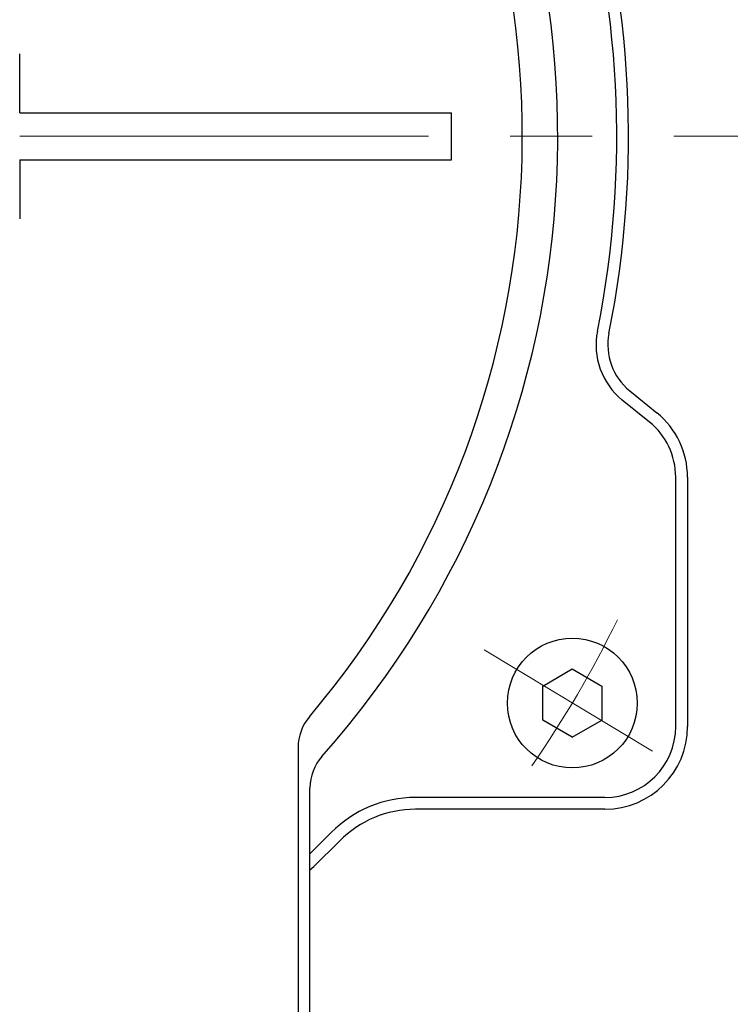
# Model space of a CAD drawing. Header units: millimetres. Extents: x 0 to 1300, y 0 to 891.
# Tile 71 of 127: x 197 to 227, y 548 to 590. Entities that reach past the tile are written whole.
import ezdxf

# ---------------------------------------------------------------- set-up
doc = ezdxf.new("R2010")
doc.units = ezdxf.units.MM
doc.header["$LTSCALE"] = 0.545669
doc.linetypes.add('CENTER', pattern=[50.8, 31.75, -6.35, 6.35, -6.35])
doc.layers.add('NoLayerName_001', color=7, linetype='Continuous')
doc.styles.get("Standard").update_dxf_attribs({"font": 'txt', "bigfont": 'extfont2'})
doc.dimstyles.get("Standard").update_dxf_attribs({"dimtxt": 2.5, "dimasz": 2.5, "dimexe": 1, "dimexo": 1, "dimtad": 1, "dimdec": 3, "dimzin": 0, "dimdsep": 46, "dimtxsty": 'Standard', "dimcen": 2.5, "dimadec": 3, "dimazin": 0, "dimtfac": 0.75, "dimtdec": 3, "dimtmove": 0, "dimatfit": 3, "dimfxl": 1, "dimarcsym": 0})

# ---------------------------------------------------------------- blocks, each defined once
blk = doc.blocks.new('_OPEN30')
at = {"color": 0, "linetype": 'ByBlock', "lineweight": -2}
for p, q in [((-1, 0.267949), (0, 0)), ((0, 0), (-1, -0.267949)), ((0, 0), (-1, 0))]:
    blk.add_line(p, q, dxfattribs=at)
blk = doc.blocks.new('*D45')
at = {"layer": 'Defpoints', "color": 0}
for p in [(280, 585), (286.96, 585), (200.65, 526.05)]:
    blk.add_point(p, dxfattribs=at)
at = {"layer": 'NoLayerName_001', "color": 0, "linetype": 'Continuous', "lineweight": 13}
for p, q in [((283, 585), (289.96, 585)), ((286.96, 530.55), (286.96, 580.5)), ((203.65, 526.05), (289.96, 526.05))]:
    blk.add_line(p, q, dxfattribs=at)
at = {"layer": 'NoLayerName_001', "color": 0, "lineweight": 13, "xscale": 4.5, "yscale": 4.5, "zscale": 4.5}
for p, rotation in [((286.96, 585), 90), ((286.96, 526.05), 270)]:
    blk.add_blockref('_OPEN30', p, dxfattribs=dict(at, rotation=rotation))
at = {"layer": 'NoLayerName_001', "color": 0, "lineweight": 13, "insert": (277.739, 555.525), "char_height": 10.5, "attachment_point": 5, "rotation": 90}
blk.add_mtext('\\W0.8000;５９', dxfattribs=at)

msp = doc.modelspace()

# ---------------------------------------------------------------- linework, layer by layer
at = {"layer": 'NoLayerName_001', "color": 7, "linetype": 'Continuous', "lineweight": 25}
for p, q in [((196.7, 586), (196.7, 588.5)), ((196.7, 586), (196.7, 588.4999)), ((196.7, 586), (215, 586)), ((215, 584), (215, 586)), ((196.7, 584), (196.7, 581.5)), ((196.7, 584), (215, 584)), ((196.7, 584), (196.7, 581.5)), ((222.5513, 574.2198), (223.7015, 573.2892)), ((223.387, 572.9005), (222.2368, 573.8311)), ((224.5, 560), (224.5, 570.5683)), ((225, 570.5683), (225, 560)), ((218.8684, 561.72), (220.1184, 562.4417)), ((220.1184, 562.4417), (221.3684, 561.72)), ((218.8684, 560.2766), (218.8684, 561.72)), ((221.3684, 561.72), (221.3684, 560.2766)), ((220.1184, 559.555), (218.8684, 560.2766)), ((220.1184, 559.555), (221.3684, 560.2766)), ((208.5, 559.1205), (208.5, 543)), ((209, 543.5), (209, 557.4092)), ((221.5, 557), (213.4664, 557)), ((221.5, 556.5), (213.4664, 556.5)), ((209.9062, 555.5106), (209, 554.6191))]:
    msp.add_line(p, q, dxfattribs=at)
at = {"layer": 'NoLayerName_001', "color": 4, "linetype": 'CENTER', "lineweight": 13}
for p, q in [((196.7, 585), (280, 585)), ((216.3778, 563.2459), (223.5142, 558.9579))]:
    msp.add_line(p, q, dxfattribs=at)
at = {"layer": 'NoLayerName_001', "color": 7, "linetype": 'Continuous', "lineweight": 25}
msp.add_circle((220.1184, 560.9983), 2.75, dxfattribs=at)
for centre, radius, start, end in [((180, 585), 39.5, 318.33013, 270), ((180, 585), 38, 319.68509, 270.71622), ((180, 585), 42.5, 348.67521, 45.40206), ((180, 585), 42, 348.67521, 45.40206), ((224.1238, 576.1633), 3, 168.67521, 231.02383), ((224.1238, 576.1633), 2.5, 168.67521, 231.02383), ((221.5, 570.5683), 3.5, 0, 51.02383), ((221.5, 570.5683), 3, 0, 51.02383), ((210.5, 559.1205), 2, 139.68509, 180), ((221.5, 560), 3.5, 270, 0), ((221.5, 560), 3, 270, 0), ((211, 557.4092), 2, 138.33013, 180), ((213.4664, 552), 5, 90, 135.40206), ((213.4664, 552), 4.5, 90, 135.40206), ((180, 585), 42.5, 313.02778, 315.40206)]:
    msp.add_arc(centre, radius, start, end, dxfattribs=at)
at = {"layer": 'NoLayerName_001', "color": 4, "linetype": 'CENTER', "lineweight": 13}
msp.add_arc((180, 585), 46.75, 325.22877, 334.03089, dxfattribs=at)

# ---------------------------------------------------------------- dimensions: what is measured, and where the dimension line sits
at = {"layer": 'NoLayerName_001', "color": 3, "linetype": 'Continuous', "lineweight": 13}
dim = msp.add_linear_dim(base=(286.9604, 585), p1=(200.65, 526.05), p2=(280, 585), angle=90, text='\\W0.8000;５９', dimstyle='Standard', override={"dimtxt": 10.5, "dimasz": 4.5, "dimexe": 3, "dimexo": 3, "dimgap": 3, "dimzin": 8, "dimblk": 'OPEN30', "dimclrd": 0, "dimclre": 0, "dimclrt": 0, "dimtp": 0, "dimtm": 0, "dimlwd": 13, "dimlwe": 13}, dxfattribs=at)
dim.commit()
dim.dimension.update_dxf_attribs({"geometry": '*D45', "text_midpoint": (286.9604, 555.525), "dimtype": 160})

doc.saveas('drawing.dxf')
